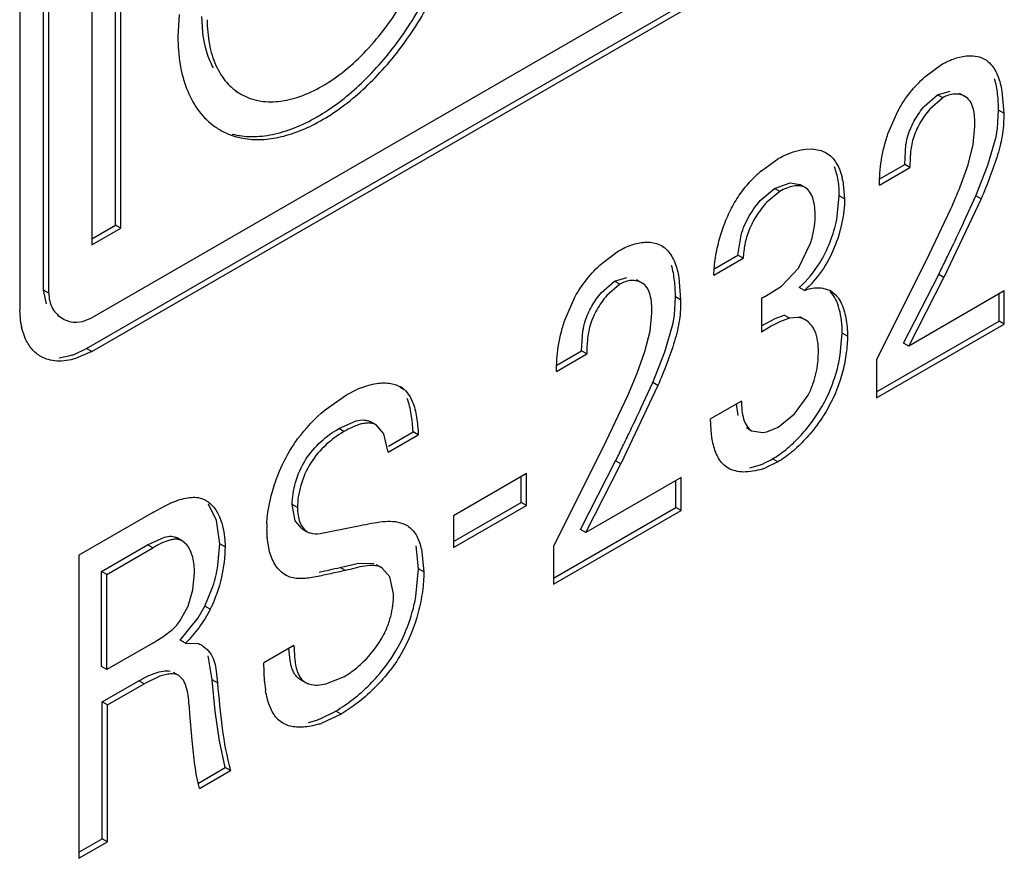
# Model space of a CAD drawing. Header units: inches. Extents: x 0 to 34, y 0 to 22.
# Tile 21 of 179: x 4.2103 to 4.3101, y 14.4216 to 14.5067. Entities that reach past the tile are written whole.
import ezdxf

# ---------------------------------------------------------------- set-up
doc = ezdxf.new("R2010")
doc.units = ezdxf.units.IN
doc.header["$LTSCALE"] = 1.87
doc.header["$MEASUREMENT"] = 0
doc.layers.add('ARTWORK', color=7, linetype='CONTINUOUS')

msp = doc.modelspace()

# ---------------------------------------------------------------- linework, layer by layer
at = {"layer": 'ARTWORK', "color": 3, "linetype": 'CONTINUOUS'}
for p, q in [((4.3081133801, 14.5286759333), (4.2175963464, 14.4764125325)), ((4.2175963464, 14.4730071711), (4.3081133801, 14.5252705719)), ((4.2205382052, 14.4855120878), (4.2205382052, 14.51770398)), ((4.213229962, 14.4789331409), (4.213229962, 14.5160093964)), ((4.2175889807, 14.5160011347), (4.2175889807, 14.4838092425)), ((4.2102807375, 14.5143065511), (4.2102807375, 14.4772302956)), ((4.2264432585, 14.5071779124), (4.2263221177, 14.5049475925)), ((4.3064122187, 14.5030022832), (4.3069702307, 14.5030000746)), ((4.3069702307, 14.5030000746), (4.3076014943, 14.5028839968)), ((4.3076014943, 14.5028839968), (4.3081218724, 14.5026607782)), ((4.3020621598, 14.5008616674), (4.3037617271, 14.5021233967)), ((4.3038803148, 14.4987448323), (4.3025687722, 14.4976011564)), ((4.3098814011, 14.4994250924), (4.3100630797, 14.4971649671)), ((4.2983216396, 14.4950962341), (4.299345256, 14.497447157)), ((4.3069644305, 14.4939971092), (4.3071462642, 14.4958218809)), ((4.3064431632, 14.4919328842), (4.3069644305, 14.4939971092)), ((4.2900426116, 14.4935406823), (4.2906527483, 14.493552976)), ((4.2906527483, 14.493552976), (4.2915549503, 14.4933886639)), ((4.2915549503, 14.4933886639), (4.2920602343, 14.4931625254)), ((4.2854870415, 14.4913404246), (4.2872647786, 14.4925982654)), ((4.3056466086, 14.4897186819), (4.3064431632, 14.4919328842)), ((4.2974603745, 14.4898883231), (4.3005502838, 14.491672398)), ((4.2937476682, 14.4903362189), (4.2939218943, 14.4884805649)), ((4.28735464, 14.4892447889), (4.2860527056, 14.4881613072)), ((4.3077649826, 14.4884753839), (4.3039952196, 14.4805094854)), ((4.302495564, 14.4828329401), (4.3047034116, 14.4874691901)), ((4.2175889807, 14.4838092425), (4.2205382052, 14.4855120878)), ((4.2736513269, 14.4840865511), (4.2742115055, 14.4840841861)), ((4.2742115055, 14.4840841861), (4.2748405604, 14.4839683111)), ((4.2748405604, 14.4839683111), (4.2753609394, 14.4837451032)), ((4.2892353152, 14.4814575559), (4.2904647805, 14.4839957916)), ((4.2693010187, 14.4819457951), (4.271000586, 14.4832075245)), ((4.302495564, 14.4828329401), (4.2971657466, 14.4721811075)), ((4.2806680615, 14.4807454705), (4.283643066, 14.4824632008)), ((4.2875350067, 14.4796463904), (4.2892353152, 14.4814575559)), ((4.2711199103, 14.4798293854), (4.269808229, 14.478685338)), ((4.2771202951, 14.4805093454), (4.2773019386, 14.4782490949)), ((4.3004346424, 14.473558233), (4.3039952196, 14.4805094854)), ((4.2859097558, 14.4786222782), (4.2875350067, 14.4796463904)), ((4.2917290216, 14.4794409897), (4.2924981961, 14.4791749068)), ((4.2924981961, 14.4791749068), (4.2930928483, 14.4786759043)), ((4.3101205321, 14.4791507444), (4.3004346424, 14.473558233)), ((4.3101205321, 14.4757870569), (4.3101205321, 14.4791507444)), ((4.2655608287, 14.4761803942), (4.2665841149, 14.4785312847)), ((4.2854984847, 14.4784264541), (4.2854984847, 14.4749794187)), ((4.2932735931, 14.4784444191), (4.2935305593, 14.4780181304)), ((4.210398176, 14.4758342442), (4.2102807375, 14.4772302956)), ((4.2742060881, 14.4750828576), (4.274388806, 14.4769081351)), ((4.2160748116, 14.4759712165), (4.2166610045, 14.4760427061)), ((4.2166610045, 14.4760427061), (4.2175963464, 14.4764125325)), ((4.2874283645, 14.4760532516), (4.2864808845, 14.4755647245)), ((4.2883254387, 14.4763956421), (4.2874283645, 14.4760532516)), ((4.2891349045, 14.4764640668), (4.2883254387, 14.4763956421)), ((4.2971657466, 14.4683071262), (4.3101205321, 14.4757870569)), ((4.2108465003, 14.4743437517), (4.2104802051, 14.4754344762)), ((4.2736831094, 14.4730177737), (4.2742060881, 14.4750828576)), ((4.2864808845, 14.4755647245), (4.2854984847, 14.4749794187)), ((4.2175963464, 14.4730071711), (4.2159496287, 14.4722844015)), ((4.2728854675, 14.4708028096), (4.2736831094, 14.4730177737)), ((4.26469997, 14.4709728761), (4.2677928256, 14.4727586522)), ((4.2971657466, 14.4721811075), (4.2971657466, 14.4683071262)), ((4.2719426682, 14.4685536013), (4.2728854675, 14.4708028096)), ((4.243422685, 14.4686043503), (4.2445468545, 14.4691826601)), ((4.2479266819, 14.4697581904), (4.2483490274, 14.4696557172)), ((4.2483490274, 14.4696557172), (4.2488975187, 14.4694161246)), ((4.249399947, 14.4690329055), (4.2498731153, 14.4683928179)), ((4.2750038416, 14.4695595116), (4.2712348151, 14.4615940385)), ((4.2412420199, 14.4670734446), (4.243422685, 14.4686043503)), ((4.2498731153, 14.4683928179), (4.2500941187, 14.4679325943)), ((4.2697351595, 14.4639174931), (4.2719426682, 14.4685536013)), ((4.2834662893, 14.4679759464), (4.2803447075, 14.4661735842)), ((4.2888529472, 14.4666806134), (4.2902217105, 14.4685901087)), ((4.280390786, 14.4650203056), (4.2803447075, 14.4661735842)), ((4.2872065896, 14.4653217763), (4.2888529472, 14.4666806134)), ((4.247209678, 14.4646453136), (4.2464234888, 14.4655551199)), ((4.2804711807, 14.4642896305), (4.280390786, 14.4650203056)), ((4.2845010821, 14.4649726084), (4.2856226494, 14.4647744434)), ((4.2856226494, 14.4647744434), (4.2860466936, 14.4648469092)), ((4.2860466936, 14.4648469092), (4.2872065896, 14.4653217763)), ((4.2476343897, 14.4627770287), (4.247209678, 14.4646453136)), ((4.2476343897, 14.4627770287), (4.2506948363, 14.4645440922)), ((4.2697351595, 14.4639174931), (4.2644046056, 14.4532652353)), ((4.2871454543, 14.4617986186), (4.2859100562, 14.4612103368)), ((4.2676742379, 14.4546427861), (4.2712348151, 14.4615940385)), ((4.2821270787, 14.4611732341), (4.2817099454, 14.4614774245)), ((4.2616608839, 14.4606179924), (4.2542701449, 14.4563506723)), ((4.2616608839, 14.4573827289), (4.2616608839, 14.4606179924)), ((4.2773593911, 14.4602348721), (4.2676742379, 14.4546427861)), ((4.2773593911, 14.4568711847), (4.2773593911, 14.4602348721)), ((4.2287487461, 14.4580889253), (4.2291741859, 14.4578943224)), ((4.2238579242, 14.4567142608), (4.224970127, 14.4573268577)), ((4.224970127, 14.4573268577), (4.2257099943, 14.4576731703)), ((4.2542701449, 14.4531154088), (4.2616608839, 14.4573827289)), ((4.2644046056, 14.4493912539), (4.2773593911, 14.4568711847)), ((4.2238579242, 14.4567142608), (4.2162616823, 14.4523282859)), ((4.2305303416, 14.4562449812), (4.2307208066, 14.4557475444)), ((4.2542701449, 14.4563506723), (4.2542701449, 14.4531154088)), ((4.2407414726, 14.4545305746), (4.2422751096, 14.4548314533)), ((4.2422751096, 14.4548314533), (4.2448044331, 14.4553543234)), ((4.2491340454, 14.4555573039), (4.2495001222, 14.4553895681)), ((4.2356245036, 14.4526876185), (4.2353586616, 14.4541415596)), ((4.2191173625, 14.450397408), (4.223771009, 14.4530843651)), ((4.2272411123, 14.4533797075), (4.2267848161, 14.4537804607)), ((4.2510188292, 14.4529840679), (4.2512561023, 14.4506530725)), ((4.2644046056, 14.4532652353), (4.2644046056, 14.4493912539)), ((4.2162616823, 14.4523282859), (4.2162616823, 14.4215941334)), ((4.2478234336, 14.4501348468), (4.2469988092, 14.4510671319)), ((4.2191173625, 14.4407383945), (4.2191173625, 14.450397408)), ((4.2278406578, 14.4488295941), (4.22801144, 14.4505539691)), ((4.2375316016, 14.4501781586), (4.2372343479, 14.4503247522)), ((4.2481919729, 14.4484144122), (4.2478234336, 14.4501348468)), ((4.2273500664, 14.4471678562), (4.2278406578, 14.4488295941)), ((4.2265692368, 14.4457222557), (4.2273500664, 14.4471678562)), ((4.2257665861, 14.4448146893), (4.2262044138, 14.4452587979)), ((4.2242003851, 14.4436826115), (4.2248095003, 14.4440726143)), ((4.2248095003, 14.4440726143), (4.2257665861, 14.4448146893)), ((4.223771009, 14.4434253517), (4.2191173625, 14.4407383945)), ((4.223771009, 14.4434253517), (4.2242003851, 14.4436826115)), ((4.2270980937, 14.4434276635), (4.228269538, 14.4433855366)), ((4.2380928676, 14.4431812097), (4.2350287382, 14.4414120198)), ((4.2299037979, 14.4418490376), (4.2301029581, 14.4412417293)), ((4.2301029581, 14.4412417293), (4.2301817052, 14.4408561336)), ((4.2301817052, 14.4408561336), (4.2303382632, 14.4393850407)), ((4.2350987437, 14.4395609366), (4.2350287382, 14.4414120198)), ((4.2244960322, 14.4400589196), (4.222886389, 14.4392931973)), ((4.2268810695, 14.4396581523), (4.226416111, 14.4401372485)), ((4.2413356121, 14.4392888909), (4.2432179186, 14.4400525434)), ((4.2191784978, 14.4371523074), (4.222886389, 14.4392931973)), ((4.2191784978, 14.4232782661), (4.2191784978, 14.4371523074)), ((4.2277706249, 14.4335447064), (4.227540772, 14.4362372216)), ((4.242861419, 14.4362295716), (4.2409242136, 14.4353077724)), ((4.2369726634, 14.4352976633), (4.2364937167, 14.4356567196)), ((4.2285115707, 14.4286670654), (4.2316618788, 14.4304860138)), ((4.2162616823, 14.4215941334), (4.2191784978, 14.4232782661))]:
    msp.add_line(p, q, dxfattribs=at)
at = {"layer": 'ARTWORK', "color": 7, "linetype": 'CONTINUOUS'}
for p, q in [((4.2170660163, 14.473313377), (4.30758305, 14.5255767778)), ((4.2200078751, 14.4858182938), (4.2200078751, 14.517397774)), ((4.2126996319, 14.4792393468), (4.2126996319, 14.5163156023)), ((4.2288479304, 14.5053983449), (4.2287616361, 14.5069685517)), ((4.2321784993, 14.4994158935), (4.2327088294, 14.4991096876)), ((4.3020337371, 14.4979018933), (4.3033499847, 14.4990510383)), ((4.3033499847, 14.4990510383), (4.3046166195, 14.4994276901)), ((4.3038803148, 14.4987448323), (4.3033499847, 14.4990510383)), ((4.3061224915, 14.4988849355), (4.3055921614, 14.4991911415)), ((4.3094377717, 14.4956507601), (4.3095327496, 14.4974711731)), ((4.3100630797, 14.4971649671), (4.3095327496, 14.4974711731)), ((4.3084594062, 14.4918977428), (4.3092936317, 14.4947924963)), ((4.3092936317, 14.4947924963), (4.3094377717, 14.4956507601)), ((4.3000199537, 14.491978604), (4.3001476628, 14.4940070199)), ((4.2975134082, 14.490531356), (4.3000199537, 14.491978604)), ((4.3005502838, 14.491672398), (4.3000199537, 14.491978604)), ((4.3072346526, 14.4887815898), (4.3084594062, 14.4918977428)), ((4.28682431, 14.4895509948), (4.2884186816, 14.4901144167)), ((4.2884186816, 14.4901144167), (4.2893998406, 14.4899448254)), ((4.2899301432, 14.4896386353), (4.2893998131, 14.4899448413)), ((4.2855586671, 14.488506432), (4.28682431, 14.4895509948)), ((4.28735464, 14.4892447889), (4.28682431, 14.4895509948)), ((4.293127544, 14.4863869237), (4.2933915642, 14.4887867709)), ((4.2939218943, 14.4884805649), (4.2933915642, 14.4887867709)), ((4.306066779, 14.486227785), (4.3072346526, 14.4887815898)), ((4.3077649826, 14.4884753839), (4.3072346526, 14.4887815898)), ((4.2175889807, 14.4844216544), (4.2200078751, 14.4858182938)), ((4.2205382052, 14.4855120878), (4.2200078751, 14.4858182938)), ((4.2831127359, 14.4827694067), (4.2834318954, 14.4848158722)), ((4.2807745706, 14.4814193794), (4.2831127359, 14.4827694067)), ((4.283643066, 14.4824632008), (4.2831127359, 14.4827694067)), ((4.2999043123, 14.473864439), (4.3034648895, 14.4808156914)), ((4.3039952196, 14.4805094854), (4.3034648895, 14.4808156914)), ((4.2692731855, 14.4789860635), (4.2705895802, 14.4801355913)), ((4.2705895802, 14.4801355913), (4.2718563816, 14.4805125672)), ((4.2711199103, 14.4798293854), (4.2705895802, 14.4801355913)), ((4.2733639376, 14.4799696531), (4.2728336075, 14.480275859)), ((4.213229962, 14.4789331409), (4.2126996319, 14.4792393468)), ((4.2129997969, 14.4778542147), (4.2126996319, 14.4792393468)), ((4.2898575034, 14.4791989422), (4.2893271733, 14.4795051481)), ((4.309590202, 14.4760932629), (4.309590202, 14.4788445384)), ((4.2766777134, 14.4767381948), (4.2767716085, 14.4785553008)), ((4.2773019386, 14.4782490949), (4.2767716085, 14.4785553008)), ((4.2141107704, 14.4766422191), (4.2146410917, 14.4763360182)), ((4.2756994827, 14.472982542), (4.2765335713, 14.475877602)), ((4.2765335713, 14.475877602), (4.2766777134, 14.4767381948)), ((4.2854983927, 14.4756081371), (4.2868994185, 14.4763600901)), ((4.2868994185, 14.4763600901), (4.2877951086, 14.476701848)), ((4.2883254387, 14.4763956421), (4.2877951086, 14.476701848)), ((4.2899324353, 14.4762038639), (4.2894021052, 14.4765100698)), ((4.2971657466, 14.4689195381), (4.309590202, 14.4760932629)), ((4.3101205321, 14.4757870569), (4.309590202, 14.4760932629)), ((4.2672624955, 14.4730648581), (4.2673890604, 14.4750916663)), ((4.2934920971, 14.4726516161), (4.2936825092, 14.4748689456)), ((4.2942128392, 14.4745627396), (4.2936825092, 14.4748689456)), ((4.3004346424, 14.473558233), (4.2999043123, 14.473864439)), ((4.2157969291, 14.4727165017), (4.2170660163, 14.473313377)), ((4.2175963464, 14.4730071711), (4.2170660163, 14.473313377)), ((4.2647529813, 14.4716158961), (4.2672624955, 14.4730648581)), ((4.2677928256, 14.4727586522), (4.2672624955, 14.4730648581)), ((4.2744735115, 14.4698657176), (4.2756994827, 14.472982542)), ((4.214280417, 14.472359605), (4.2154096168, 14.4725876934)), ((4.2733058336, 14.4673119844), (4.2744735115, 14.4698657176)), ((4.2750038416, 14.4695595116), (4.2744735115, 14.4698657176)), ((4.249399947, 14.4690329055), (4.2488696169, 14.4693391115)), ((4.2831439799, 14.4665010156), (4.2829516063, 14.4676745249)), ((4.2426264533, 14.4651815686), (4.2444053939, 14.4659605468)), ((4.246423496, 14.4655551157), (4.2458931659, 14.4658613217)), ((4.2431567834, 14.4648753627), (4.2426264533, 14.4651815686)), ((4.247662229, 14.4634055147), (4.2501645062, 14.4648502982)), ((4.2506948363, 14.4645440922), (4.2501645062, 14.4648502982)), ((4.283970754, 14.4652788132), (4.2845010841, 14.4649726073)), ((4.2671439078, 14.454948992), (4.2707044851, 14.4619002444)), ((4.2712348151, 14.4615940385), (4.2707044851, 14.4619002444)), ((4.2871454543, 14.4617986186), (4.2866151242, 14.4621048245)), ((4.2843031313, 14.4612010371), (4.2853822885, 14.4615175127)), ((4.2611305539, 14.4576889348), (4.2611305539, 14.4603117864)), ((4.276829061, 14.4571773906), (4.276829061, 14.4599286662)), ((4.2302519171, 14.4558584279), (4.2294147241, 14.4575320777)), ((4.2384449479, 14.4571760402), (4.2379146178, 14.4574822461)), ((4.2382286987, 14.4558438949), (4.2379146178, 14.4574822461)), ((4.2542701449, 14.4537278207), (4.2611305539, 14.4576889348)), ((4.2616608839, 14.4573827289), (4.2611305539, 14.4576889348)), ((4.2644046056, 14.4500036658), (4.276829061, 14.4571773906)), ((4.2773593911, 14.4568711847), (4.276829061, 14.4571773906)), ((4.2305739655, 14.4534972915), (4.2302519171, 14.4558584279)), ((4.2389114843, 14.4550289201), (4.2382286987, 14.4558438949)), ((4.2389114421, 14.4550289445), (4.2394417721, 14.4547227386)), ((4.2676742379, 14.4546427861), (4.2671439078, 14.454948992)), ((4.2232406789, 14.4533905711), (4.2249532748, 14.4541723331)), ((4.2267848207, 14.4537804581), (4.2262544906, 14.454086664)), ((4.2185870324, 14.4507036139), (4.2232406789, 14.4533905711)), ((4.223771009, 14.4530843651), (4.2232406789, 14.4533905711)), ((4.2303878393, 14.4513160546), (4.2305739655, 14.4534972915)), ((4.2311042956, 14.4531910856), (4.2305739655, 14.4534972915)), ((4.2507257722, 14.4509592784), (4.2504885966, 14.4532898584)), ((4.2427737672, 14.4510932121), (4.24463471, 14.4515292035)), ((4.2433040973, 14.4507870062), (4.2427737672, 14.4510932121)), ((4.24463471, 14.4515292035), (4.246180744, 14.451503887)), ((4.2469988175, 14.4510671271), (4.2464684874, 14.4513733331)), ((4.2504556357, 14.4481503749), (4.2507257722, 14.4509592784)), ((4.2512561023, 14.4506530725), (4.2507257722, 14.4509592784)), ((4.2191173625, 14.450397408), (4.2185870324, 14.4507036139)), ((4.2185870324, 14.4410446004), (4.2185870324, 14.4507036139)), ((4.2375316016, 14.4501781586), (4.2370012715, 14.4504843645)), ((4.229070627, 14.4471801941), (4.2298683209, 14.4491610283)), ((4.2283922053, 14.4459853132), (4.229070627, 14.4471801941)), ((4.2296009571, 14.4468739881), (4.229070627, 14.4471801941)), ((4.2265677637, 14.4437338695), (4.2283922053, 14.4459853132)), ((4.2270980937, 14.4434276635), (4.2265677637, 14.4437338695)), ((4.2377019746, 14.4416638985), (4.2375848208, 14.4428853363)), ((4.2298079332, 14.4396912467), (4.2293855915, 14.4421267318)), ((4.2191173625, 14.4407383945), (4.2185870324, 14.4410446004)), ((4.2378167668, 14.4411130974), (4.2377019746, 14.4416638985)), ((4.2264161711, 14.4401372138), (4.225885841, 14.4404434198)), ((4.2186481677, 14.4374585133), (4.2223560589, 14.4395994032)), ((4.222886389, 14.4392931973), (4.2223560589, 14.4395994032)), ((4.2303382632, 14.4393850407), (4.2298079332, 14.4396912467)), ((4.2301114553, 14.4365054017), (4.2298079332, 14.4396912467)), ((4.2387172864, 14.4397469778), (4.2392476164, 14.4394407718)), ((4.2191784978, 14.4371523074), (4.2186481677, 14.4374585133)), ((4.2186481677, 14.423584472), (4.2186481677, 14.4374585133)), ((4.230527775, 14.433507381), (4.2301114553, 14.4365054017)), ((4.2407492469, 14.4357482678), (4.2423310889, 14.4365357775)), ((4.242861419, 14.4362295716), (4.2423310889, 14.4365357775)), ((4.239580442, 14.4353720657), (4.2404014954, 14.4356166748)), ((4.2311315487, 14.4307922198), (4.230527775, 14.433507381)), ((4.2284030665, 14.4292168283), (4.2311315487, 14.4307922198)), ((4.2316618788, 14.4304860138), (4.2311315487, 14.4307922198)), ((4.2162616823, 14.4222065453), (4.2186481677, 14.423584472)), ((4.2191784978, 14.4232782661), (4.2186481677, 14.423584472))]:
    msp.add_line(p, q, dxfattribs=at)
at = {"layer": 'ARTWORK', "color": 3, "linetype": 'CONTINUOUS'}
for centre, radius, start, end in [((4.2340756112, 14.501483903), 0.0069388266, 232.5003391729, 237.5528701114), ((4.2340627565, 14.501464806), 0.0069158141, 237.5578570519, 240.0406014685), ((4.2937431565, 14.4816011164), 0.0127678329, 130.2882983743, 135.6847131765), ((4.286632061, 14.4889022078), 0.0072586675, 11.3942199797, 14.3880208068), ((4.2468433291, 14.5130520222), 0.0632635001, 336.147384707, 338.3566544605), ((4.2810648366, 14.4882678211), 0.0107939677, 294.2521080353, 296.6702029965), ((4.2908538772, 14.476741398), 0.0029589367, 35.1382784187, 40.8275325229), ((4.2173103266, 14.477044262), 0.0070172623, 189.9293937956, 193.2619670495), ((4.2889243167, 14.4744679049), 0.0020072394, 68.6037764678, 83.9777787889), ((4.2889084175, 14.4744317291), 0.0020467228, 59.9788826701, 68.5588209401), ((4.2480889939, 14.4611901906), 0.0087422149, 111.4589300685, 113.9021830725), ((4.2476563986, 14.4672640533), 0.0024843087, 51.8159037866, 60.0275404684), ((4.2476943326, 14.4673150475), 0.0024207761, 45.2049100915, 51.7755036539), ((4.2832938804, 14.463215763), 0.0023517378, 222.2621976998, 227.660919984), ((4.2832189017, 14.4683177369), 0.0075998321, 287.877806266, 290.7387305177), ((4.2462076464, 14.4549422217), 0.0108842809, 176.8505957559, 179.9807339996), ((4.2445593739, 14.4549448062), 0.0092360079, 179.9933289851, 182.5719023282), ((4.2442232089, 14.4549294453), 0.0088994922, 182.5702242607, 185.0791329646), ((4.2446633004, 14.4514967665), 0.0065272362, 13.1711621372, 16.1667770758), ((4.2223200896, 14.4486917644), 0.00518394, 318.5297438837, 325.0522955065), ((4.2276118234, 14.441158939), 0.0023217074, 59.9847241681, 73.5433881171), ((4.2487009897, 14.4407256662), 0.0136520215, 184.8941700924, 187.3121955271), ((4.2463277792, 14.4404241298), 0.0112597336, 187.3272980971, 189.4809635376), ((4.2381982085, 14.4374285), 0.0024585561, 218.17373542, 226.1089091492), ((4.2380862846, 14.4433254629), 0.008505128, 287.0917084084, 289.4918453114)]:
    msp.add_arc(centre, radius, start, end, dxfattribs=at)
at = {"layer": 'ARTWORK', "color": 7, "linetype": 'CONTINUOUS'}
for centre, radius, start, end in [((3.9501525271, 14.6533394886), 0.3931936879, 334.4210493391, 334.848630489), ((4.081953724, 14.5903393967), 0.2471096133, 334.0193960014, 334.4024495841), ((4.2815330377, 14.4881277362), 0.0116231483, 312.1110803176, 328.1438346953), ((4.1257455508, 14.5690079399), 0.1983986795, 333.6073456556, 334.0170865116), ((4.213389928, 14.4793073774), 0.0070166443, 286.7288373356, 290.0622959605), ((4.2779823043, 14.475238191), 0.0157239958, 344.5163264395, 350.5318929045), ((3.9179144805, 14.6341433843), 0.3926012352, 334.4250372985, 334.8532260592), ((4.0501621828, 14.5709412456), 0.2460271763, 334.0213860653, 334.4062778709), ((4.0939261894, 14.5496253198), 0.1973480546, 333.607393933, 334.0190400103), ((4.2823128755, 14.4695383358), 0.0085887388, 293.5361512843, 300.0607131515), ((4.2825276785, 14.4690497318), 0.008055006, 290.7560359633, 293.5232046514), ((4.215355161, 14.4537998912), 0.0152364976, 342.2744831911, 350.6178343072), ((4.1714708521, 14.7739648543), 0.3306511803, 282.0771553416, 282.4533071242), ((4.232949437, 14.4513922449), 0.0178038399, 344.3434576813, 349.5085817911), ((4.2373930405, 14.4440921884), 0.0089936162, 289.5427465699, 291.9116554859)]:
    msp.add_arc(centre, radius, start, end, dxfattribs=at)
at = {"layer": 'ARTWORK', "color": 3, "linetype": 'CONTINUOUS'}
for points, knots in [([(4.2306090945, 14.4954730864), (4.231119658, 14.4951787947), (4.2322443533, 14.4947112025), (4.234101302, 14.4944375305), (4.2360952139, 14.4945860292), (4.2381825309, 14.4951390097), (4.2403209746, 14.4960855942), (4.2432741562, 14.4978920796), (4.2467914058, 14.5010078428), (4.2504056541, 14.505636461), (4.2532537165, 14.5108965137), (4.2548283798, 14.5155530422), (4.2554784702, 14.5192203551), (4.2555963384, 14.5209929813), (4.2555963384, 14.5218501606)], [0, 0, 0, 0, 0.0428421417, 0.0874462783, 0.135264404, 0.1871983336, 0.2436848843, 0.3046794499, 0.438288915, 0.5825739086, 0.7296333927, 0.8712150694, 0.9376837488, 1, 1, 1, 1]), ([(4.2364943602, 14.4983746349), (4.2372389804, 14.49844833), (4.2387960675, 14.4988250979), (4.2410717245, 14.4999064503), (4.2433344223, 14.5014950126), (4.2455070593, 14.5035249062), (4.2475054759, 14.5059268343), (4.2492617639, 14.5086057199), (4.2507046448, 14.5114654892), (4.2514402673, 14.5134625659), (4.2517383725, 14.5144672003)], [0, 0, 0, 0, 0.0965973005, 0.2045408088, 0.3236166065, 0.4520696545, 0.5873113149, 0.7260345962, 0.8647161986, 1, 1, 1, 1]), ([(4.2292919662, 14.5066623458), (4.2292919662, 14.5058280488), (4.2294213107, 14.5042389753), (4.2300610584, 14.5020533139), (4.2311467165, 14.5002798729), (4.2321647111, 14.4994234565), (4.2327088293, 14.4991096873)], [0, 0, 0, 0, 0.2891468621, 0.5490300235, 0.7823142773, 1, 1, 1, 1]), ([(4.2263221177, 14.5049475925), (4.2263221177, 14.5040108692), (4.2264519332, 14.502218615), (4.2268989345, 14.500472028), (4.2272048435, 14.4996768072)], [0, 0, 0, 0, 0.523673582, 1, 1, 1, 1]), ([(4.3037617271, 14.5021233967), (4.3041877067, 14.502369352), (4.3050426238, 14.5027666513), (4.3059684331, 14.5029727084), (4.3064122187, 14.5030022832)], [0, 0, 0, 0, 0.5251515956, 1, 1, 1, 1]), ([(4.3081218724, 14.5026607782), (4.3083636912, 14.5025211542), (4.308935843, 14.5020304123), (4.3095485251, 14.5008985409), (4.3097907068, 14.4999408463), (4.3098814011, 14.4994250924)], [0, 0, 0, 0, 0.2213209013, 0.5849400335, 1, 1, 1, 1]), ([(4.299345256, 14.497447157), (4.2997018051, 14.4980930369), (4.3005269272, 14.4993060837), (4.3015272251, 14.5003775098), (4.3020621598, 14.5008616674)], [0, 0, 0, 0, 0.5055705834, 1, 1, 1, 1]), ([(4.2272048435, 14.4996768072), (4.2274902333, 14.4989349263), (4.2282003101, 14.4975590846), (4.2292680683, 14.4964266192), (4.2298515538, 14.4959789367)], [0, 0, 0, 0, 0.5194201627, 1, 1, 1, 1]), ([(4.2327088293, 14.4991096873), (4.2332532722, 14.498795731), (4.2345034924, 14.4983436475), (4.23582477, 14.4983083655), (4.2364943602, 14.4983746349)], [0, 0, 0, 0, 0.4829476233, 1, 1, 1, 1]), ([(4.3061224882, 14.4988849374), (4.305970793, 14.4989725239), (4.3056273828, 14.4991025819), (4.3048427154, 14.499159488), (4.3042426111, 14.4989540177), (4.3038803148, 14.4987448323)], [0, 0, 0, 0, 0.2249195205, 0.4628201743, 1, 1, 1, 1]), ([(4.3071462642, 14.4958218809), (4.3071462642, 14.496142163), (4.3071308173, 14.4967621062), (4.3070056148, 14.4976383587), (4.3067135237, 14.4984033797), (4.3063308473, 14.4987646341), (4.3061224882, 14.4988849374)], [0, 0, 0, 0, 0.2850613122, 0.5510632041, 0.7858619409, 1, 1, 1, 1]), ([(4.3025687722, 14.4976011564), (4.3021842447, 14.4971546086), (4.3015213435, 14.4961939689), (4.300833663, 14.4946595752), (4.3005641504, 14.4931219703), (4.3005502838, 14.4921427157), (4.3005502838, 14.491672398)], [0, 0, 0, 0, 0.2756635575, 0.5423742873, 0.7799915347, 1, 1, 1, 1]), ([(4.3100630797, 14.4971649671), (4.3100630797, 14.496831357), (4.3100576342, 14.4961499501), (4.3099517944, 14.4951078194), (4.3097382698, 14.4940355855), (4.3093377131, 14.4925518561), (4.3086775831, 14.4906898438), (4.3080726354, 14.4892159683), (4.3077649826, 14.4884753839)], [0, 0, 0, 0, 0.1105063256, 0.2255605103, 0.3463640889, 0.472248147, 0.7343606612, 1, 1, 1, 1]), ([(4.2974603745, 14.4898883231), (4.2974683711, 14.4902954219), (4.2974930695, 14.4911340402), (4.29764253, 14.4924213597), (4.2979110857, 14.4937556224), (4.2981700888, 14.4946485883), (4.2983216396, 14.4950962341)], [0, 0, 0, 0, 0.2304605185, 0.4745417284, 0.7325084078, 1, 1, 1, 1]), ([(4.2872647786, 14.4925982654), (4.2874923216, 14.492729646), (4.2883630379, 14.4931812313), (4.2893262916, 14.4934779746), (4.2900426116, 14.4935406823)], [0, 0, 0, 0, 0.2676168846, 1, 1, 1, 1]), ([(4.2920602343, 14.4931625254), (4.2922592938, 14.4930475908), (4.2926348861, 14.4927545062), (4.2930831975, 14.492175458), (4.2934309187, 14.491481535), (4.2935944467, 14.4909728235), (4.2936630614, 14.490705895)], [0, 0, 0, 0, 0.2293302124, 0.4687826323, 0.7250264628, 1, 1, 1, 1]), ([(4.2812514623, 14.484436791), (4.281409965, 14.4850032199), (4.2817867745, 14.4861264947), (4.2825275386, 14.4877370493), (4.2834552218, 14.4892289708), (4.284209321, 14.4901127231), (4.2846076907, 14.4905208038)], [0, 0, 0, 0, 0.251433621, 0.5054140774, 0.7562180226, 1, 1, 1, 1]), ([(4.2899301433, 14.4896386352), (4.2897650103, 14.489733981), (4.2893620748, 14.4898468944), (4.2887128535, 14.4897995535), (4.2880273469, 14.4895940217), (4.2875783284, 14.4893739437), (4.28735464, 14.4892447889)], [0, 0, 0, 0, 0.2113254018, 0.4481814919, 0.7137397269, 1, 1, 1, 1]), ([(4.2909476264, 14.4866807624), (4.2909476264, 14.486989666), (4.2909178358, 14.4875902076), (4.2907599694, 14.488436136), (4.2904683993, 14.4891595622), (4.2901244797, 14.4895264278), (4.2899301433, 14.4896386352)], [0, 0, 0, 0, 0.2856645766, 0.5546606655, 0.7924781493, 1, 1, 1, 1]), ([(4.2860527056, 14.4881613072), (4.2856724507, 14.4877508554), (4.2851582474, 14.4870742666), (4.2845923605, 14.4861053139), (4.2842390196, 14.4853576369), (4.2839765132, 14.4846100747), (4.2837511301, 14.483650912), (4.2836757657, 14.4829324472), (4.283643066, 14.4824632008)], [0, 0, 0, 0, 0.2657855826, 0.4009285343, 0.5327102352, 0.6579588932, 0.7765566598, 1, 1, 1, 1]), ([(4.2939218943, 14.4884805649), (4.2939218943, 14.4876794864), (4.293713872, 14.4859881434), (4.2929519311, 14.4834917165), (4.2916898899, 14.4811216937), (4.2905011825, 14.4797792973), (4.2898575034, 14.4791989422)], [0, 0, 0, 0, 0.2312008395, 0.4879148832, 0.7498656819, 1, 1, 1, 1]), ([(4.2904647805, 14.4839957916), (4.2906157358, 14.4844525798), (4.2908467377, 14.4853376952), (4.2909476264, 14.4862497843), (4.2909476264, 14.4866807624)], [0, 0, 0, 0, 0.527469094, 1, 1, 1, 1]), ([(4.271000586, 14.4832075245), (4.2714266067, 14.4834535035), (4.2722816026, 14.4838508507), (4.2732074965, 14.4840569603), (4.2736513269, 14.4840865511)], [0, 0, 0, 0, 0.5251499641, 1, 1, 1, 1]), ([(4.2806680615, 14.4807454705), (4.2806822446, 14.4813410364), (4.2808066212, 14.4825869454), (4.2810756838, 14.4838086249), (4.2812514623, 14.484436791)], [0, 0, 0, 0, 0.4773396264, 1, 1, 1, 1]), ([(4.2753609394, 14.4837451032), (4.2756027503, 14.4836054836), (4.2761748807, 14.4831147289), (4.2767874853, 14.4819828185), (4.2770296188, 14.4810251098), (4.2771202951, 14.4805093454)], [0, 0, 0, 0, 0.2213145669, 0.584932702, 1, 1, 1, 1]), ([(4.2665841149, 14.4785312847), (4.266940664, 14.4791771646), (4.2677657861, 14.4803902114), (4.2687660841, 14.4814616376), (4.2693010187, 14.4819457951)], [0, 0, 0, 0, 0.5055705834, 1, 1, 1, 1]), ([(4.2733639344, 14.4799696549), (4.2732121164, 14.4800573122), (4.2728684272, 14.4801874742), (4.2720831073, 14.4802444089), (4.2714825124, 14.4800387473), (4.2711199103, 14.4798293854)], [0, 0, 0, 0, 0.2249152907, 0.4628116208, 1, 1, 1, 1]), ([(4.274388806, 14.4769081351), (4.274388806, 14.4772283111), (4.2743731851, 14.4778480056), (4.274247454, 14.4787238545), (4.2739548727, 14.4794883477), (4.2735722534, 14.4798493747), (4.2733639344, 14.4799696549)], [0, 0, 0, 0, 0.2850663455, 0.5510319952, 0.7858284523, 1, 1, 1, 1]), ([(4.213229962, 14.4789331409), (4.213229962, 14.4783957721), (4.2134664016, 14.4773476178), (4.2142222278, 14.476577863), (4.2146410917, 14.4763360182)], [0, 0, 0, 0, 0.5262965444, 1, 1, 1, 1]), ([(4.2898575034, 14.4791989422), (4.29001741, 14.479258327), (4.2906194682, 14.4794489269), (4.2912727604, 14.479513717), (4.2917290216, 14.4794409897)], [0, 0, 0, 0, 0.2696456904, 1, 1, 1, 1]), ([(4.269808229, 14.478685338), (4.2694238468, 14.4782388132), (4.2687613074, 14.4772783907), (4.2680743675, 14.4757444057), (4.2678061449, 14.4742074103), (4.2677928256, 14.473228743), (4.2677928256, 14.4727586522)], [0, 0, 0, 0, 0.2757335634, 0.5424372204, 0.7799999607, 1, 1, 1, 1]), ([(4.2773019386, 14.4782490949), (4.2773019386, 14.4779155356), (4.2772968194, 14.4772342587), (4.2771914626, 14.476192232), (4.2769781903, 14.4751200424), (4.27657775, 14.473636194), (4.2759173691, 14.4717739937), (4.275311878, 14.4703000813), (4.2750038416, 14.4695595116)], [0, 0, 0, 0, 0.1104862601, 0.2255118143, 0.3463013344, 0.4721848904, 0.7343241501, 1, 1, 1, 1]), ([(4.2935305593, 14.4780181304), (4.2937868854, 14.4775212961), (4.2941231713, 14.4763679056), (4.2942128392, 14.4751853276), (4.2942128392, 14.4745627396)], [0, 0, 0, 0, 0.4731186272, 1, 1, 1, 1]), ([(4.2146410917, 14.4763360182), (4.2148538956, 14.476213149), (4.2153212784, 14.4760225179), (4.2158228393, 14.4759661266), (4.2160748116, 14.4759712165)], [0, 0, 0, 0, 0.4936760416, 1, 1, 1, 1]), ([(4.26469997, 14.4709728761), (4.2647079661, 14.4713799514), (4.264732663, 14.4722185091), (4.2648820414, 14.4735057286), (4.2651504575, 14.4748398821), (4.2654093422, 14.4757327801), (4.2655608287, 14.4761803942)], [0, 0, 0, 0, 0.230467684, 0.4745501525, 0.732513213, 1, 1, 1, 1]), ([(4.2908893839, 14.4751375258), (4.2907814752, 14.4753608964), (4.2905145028, 14.4757716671), (4.2901358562, 14.4760864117), (4.2899324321, 14.4762038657)], [0, 0, 0, 0, 0.5136370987, 1, 1, 1, 1]), ([(4.2912709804, 14.4729058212), (4.2912709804, 14.4733052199), (4.2912410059, 14.4740653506), (4.2910459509, 14.4748134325), (4.2908893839, 14.4751375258)], [0, 0, 0, 0, 0.5259890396, 1, 1, 1, 1]), ([(4.2124263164, 14.4725000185), (4.2120838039, 14.4726977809), (4.2114490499, 14.4732453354), (4.2110208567, 14.4739574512), (4.2108465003, 14.4743437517)], [0, 0, 0, 0, 0.4827176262, 1, 1, 1, 1]), ([(4.2942128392, 14.4745627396), (4.2942128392, 14.4739948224), (4.2941281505, 14.4728110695), (4.293651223, 14.4703545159), (4.292689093, 14.4678903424), (4.2912508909, 14.4656385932), (4.2899910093, 14.464099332), (4.2886308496, 14.4627967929), (4.2876438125, 14.4620863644), (4.2871454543, 14.4617986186)], [0, 0, 0, 0, 0.1122704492, 0.2337947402, 0.4939952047, 0.6285581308, 0.7609044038, 0.8862376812, 1, 1, 1, 1]), ([(4.2902217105, 14.4685901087), (4.2904107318, 14.4689425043), (4.2910158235, 14.4703071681), (4.2912709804, 14.4718163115), (4.2912709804, 14.4729058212)], [0, 0, 0, 0, 0.2684905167, 1, 1, 1, 1]), ([(4.2159496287, 14.4722844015), (4.2153407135, 14.4721006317), (4.2143998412, 14.4719534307), (4.2132010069, 14.4721403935), (4.2126680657, 14.4723604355), (4.2124263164, 14.4725000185)], [0, 0, 0, 0, 0.5276704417, 0.7684105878, 1, 1, 1, 1]), ([(4.2448907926, 14.4693263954), (4.2453972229, 14.4695252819), (4.2463950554, 14.4698140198), (4.2474467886, 14.4698422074), (4.2479266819, 14.4697581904)], [0, 0, 0, 0, 0.5275830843, 1, 1, 1, 1]), ([(4.2500941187, 14.4679325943), (4.2503035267, 14.467423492), (4.2505707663, 14.4662913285), (4.2506671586, 14.4651439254), (4.2506948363, 14.4645440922)], [0, 0, 0, 0, 0.4782861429, 1, 1, 1, 1]), ([(4.2834662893, 14.4679759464), (4.2834630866, 14.4676606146), (4.2834880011, 14.4670495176), (4.28364568, 14.4661898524), (4.2839463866, 14.4654550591), (4.2843019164, 14.4650876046), (4.2845010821, 14.4649726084)], [0, 0, 0, 0, 0.2866114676, 0.5543270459, 0.7909767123, 1, 1, 1, 1]), ([(4.2376867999, 14.4629554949), (4.2379281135, 14.4633580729), (4.2389367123, 14.4648729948), (4.2402056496, 14.4662097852), (4.2412420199, 14.4670734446)], [0, 0, 0, 0, 0.2581148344, 1, 1, 1, 1]), ([(4.2431567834, 14.4648753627), (4.2425159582, 14.4645053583), (4.2412561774, 14.4635743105), (4.2396777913, 14.4617482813), (4.2388569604, 14.4598453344), (4.2385111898, 14.458294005), (4.2384449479, 14.45753688), (4.2384449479, 14.4571760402)], [0, 0, 0, 0, 0.235568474, 0.4946719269, 0.759196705, 0.8851275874, 1, 1, 1, 1]), ([(4.2464234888, 14.4655551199), (4.2463210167, 14.4656142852), (4.2460959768, 14.4657095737), (4.2457234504, 14.4657625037), (4.245325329, 14.4657405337), (4.2447504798, 14.4656229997), (4.2440132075, 14.4653413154), (4.2434439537, 14.4650411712), (4.2431567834, 14.4648753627)], [0, 0, 0, 0, 0.1021773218, 0.2082881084, 0.3221274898, 0.4448924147, 0.7136548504, 1, 1, 1, 1]), ([(4.2815534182, 14.461634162), (4.2812433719, 14.4619597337), (4.2807617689, 14.4628309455), (4.2805467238, 14.4637783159), (4.2804711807, 14.4642896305)], [0, 0, 0, 0, 0.4651915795, 1, 1, 1, 1]), ([(4.235970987, 14.4590229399), (4.2360716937, 14.4593618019), (4.2365209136, 14.4607218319), (4.2371322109, 14.4620302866), (4.2376867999, 14.4629554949)], [0, 0, 0, 0, 0.2468294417, 1, 1, 1, 1]), ([(4.2855519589, 14.4610848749), (4.2852419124, 14.460984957), (4.2846291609, 14.4608309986), (4.2837181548, 14.46075155), (4.2828701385, 14.4608449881), (4.2823545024, 14.4610419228), (4.2821270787, 14.4611732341)], [0, 0, 0, 0, 0.2778389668, 0.5366868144, 0.7760134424, 1, 1, 1, 1]), ([(4.2353398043, 14.4555402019), (4.2353548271, 14.4558180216), (4.2354603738, 14.4569952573), (4.2357137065, 14.4581572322), (4.235970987, 14.4590229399)], [0, 0, 0, 0, 0.2355139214, 1, 1, 1, 1]), ([(4.2257099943, 14.4576731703), (4.2259785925, 14.4577875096), (4.2265089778, 14.4579874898), (4.2275132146, 14.4582405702), (4.2283007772, 14.4582462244), (4.2287487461, 14.4580889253)], [0, 0, 0, 0, 0.2808742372, 0.5431849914, 1, 1, 1, 1]), ([(4.2291753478, 14.4578963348), (4.229472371, 14.4577248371), (4.2300193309, 14.4572259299), (4.2303785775, 14.4565911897), (4.2305303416, 14.4562449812)], [0, 0, 0, 0, 0.4757049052, 1, 1, 1, 1]), ([(4.2384449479, 14.4571760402), (4.2384449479, 14.4569128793), (4.2384829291, 14.4564056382), (4.2386632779, 14.4557006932), (4.23896555, 14.4551122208), (4.2392734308, 14.4548199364), (4.2394417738, 14.4547227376)], [0, 0, 0, 0, 0.2868052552, 0.5515373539, 0.7881459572, 1, 1, 1, 1]), ([(4.2448044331, 14.4553543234), (4.2451848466, 14.4554311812), (4.2459404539, 14.4555846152), (4.2473702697, 14.455814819), (4.2484920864, 14.4558047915), (4.2491340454, 14.4555573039)], [0, 0, 0, 0, 0.2663220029, 0.527871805, 1, 1, 1, 1]), ([(4.2307208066, 14.4557475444), (4.2307856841, 14.4555522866), (4.2310175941, 14.4547192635), (4.2311042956, 14.4538491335), (4.2311042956, 14.4531910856)], [0, 0, 0, 0, 0.2381957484, 1, 1, 1, 1]), ([(4.2494980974, 14.4553860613), (4.2496707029, 14.4552864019), (4.2499982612, 14.4550385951), (4.2505503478, 14.4543732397), (4.2508061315, 14.4537487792), (4.250932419, 14.4533141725)], [0, 0, 0, 0, 0.2321206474, 0.4729132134, 1, 1, 1, 1]), ([(4.2267848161, 14.4537804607), (4.2266909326, 14.4538346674), (4.2264855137, 14.4539228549), (4.2261432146, 14.4539705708), (4.2257765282, 14.4539398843), (4.2252451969, 14.4538122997), (4.2245661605, 14.4535269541), (4.2240388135, 14.4532389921), (4.223771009, 14.4530843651)], [0, 0, 0, 0, 0.1008455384, 0.2053012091, 0.3182326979, 0.4411721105, 0.7123355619, 1, 1, 1, 1]), ([(4.2394417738, 14.4547227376), (4.2395320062, 14.4546706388), (4.2399433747, 14.4544959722), (4.2404047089, 14.4544970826), (4.2407414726, 14.4545305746)], [0, 0, 0, 0, 0.2354015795, 1, 1, 1, 1]), ([(4.22801144, 14.4505539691), (4.22801144, 14.4510834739), (4.2279293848, 14.451862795), (4.2276126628, 14.4528050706), (4.2273784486, 14.4532094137), (4.2272411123, 14.4533797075)], [0, 0, 0, 0, 0.5343376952, 0.7792311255, 1, 1, 1, 1]), ([(4.2311042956, 14.4531910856), (4.2311042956, 14.4521533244), (4.2308264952, 14.4499738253), (4.2301062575, 14.4478959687), (4.2296009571, 14.4468739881)], [0, 0, 0, 0, 0.476510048, 1, 1, 1, 1]), ([(4.2372336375, 14.4503235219), (4.2368414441, 14.4505499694), (4.2361426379, 14.4512806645), (4.2357685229, 14.4521905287), (4.2356245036, 14.4526876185)], [0, 0, 0, 0, 0.4666844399, 1, 1, 1, 1]), ([(4.2469988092, 14.4510671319), (4.2468795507, 14.4511359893), (4.2466177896, 14.4512439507), (4.246033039, 14.4513354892), (4.245241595, 14.4512587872), (4.244286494, 14.4510313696), (4.2436343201, 14.4508591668), (4.2433040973, 14.4507870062)], [0, 0, 0, 0, 0.1091053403, 0.2215051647, 0.4659286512, 0.7321954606, 1, 1, 1, 1]), ([(4.2433040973, 14.4507870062), (4.2428081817, 14.4506769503), (4.2420620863, 14.4505148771), (4.2410649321, 14.4502998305), (4.2400809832, 14.4500937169), (4.2389029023, 14.4499118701), (4.2379423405, 14.4500134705), (4.2375316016, 14.4501781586)], [0, 0, 0, 0, 0.2597602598, 0.3904067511, 0.5216550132, 0.7737109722, 1, 1, 1, 1]), ([(4.2512561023, 14.4506530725), (4.2512561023, 14.4499923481), (4.2511526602, 14.4486112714), (4.2505834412, 14.4457643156), (4.2494450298, 14.4429284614), (4.2477031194, 14.4404187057), (4.2461933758, 14.4387477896), (4.2445797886, 14.4373399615), (4.2434340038, 14.4365601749), (4.242861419, 14.4362295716)], [0, 0, 0, 0, 0.1137766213, 0.2375835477, 0.4993628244, 0.6320191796, 0.7621389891, 0.8861458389, 1, 1, 1, 1]), ([(4.2469113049, 14.4437691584), (4.247134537, 14.4441412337), (4.2475247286, 14.444905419), (4.2480343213, 14.4464502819), (4.2481919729, 14.4476453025), (4.2481919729, 14.4484144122)], [0, 0, 0, 0, 0.2673376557, 0.5261348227, 1, 1, 1, 1]), ([(4.2296009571, 14.4468739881), (4.2292804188, 14.4462256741), (4.2285290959, 14.4450065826), (4.2276001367, 14.4439173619), (4.2270980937, 14.4434276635)], [0, 0, 0, 0, 0.50768831, 1, 1, 1, 1]), ([(4.2287732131, 14.443169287), (4.2290197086, 14.4430269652), (4.2294766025, 14.4426379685), (4.229784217, 14.4421266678), (4.2299037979, 14.4418490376)], [0, 0, 0, 0, 0.4849588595, 1, 1, 1, 1]), ([(4.2380928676, 14.4431812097), (4.2381034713, 14.4427941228), (4.2381341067, 14.442039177), (4.2382529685, 14.4411194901), (4.2384452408, 14.4404547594), (4.2386393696, 14.4400303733), (4.2389027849, 14.4396802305), (4.2391289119, 14.439509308), (4.2392476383, 14.4394407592)], [0, 0, 0, 0, 0.2853516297, 0.5568788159, 0.6804662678, 0.794063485, 0.8989749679, 1, 1, 1, 1]), ([(4.2432179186, 14.4400525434), (4.2435627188, 14.4402516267), (4.2442532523, 14.4407287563), (4.2455712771, 14.4418985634), (4.2464355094, 14.4429761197), (4.2469113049, 14.4437691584)], [0, 0, 0, 0, 0.2261275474, 0.47474914, 1, 1, 1, 1]), ([(4.226416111, 14.4401372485), (4.2261635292, 14.440283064), (4.2256667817, 14.440338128), (4.2250247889, 14.4402279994), (4.224675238, 14.4401222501), (4.2244960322, 14.4400589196)], [0, 0, 0, 0, 0.4453199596, 0.7097870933, 1, 1, 1, 1]), ([(4.227540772, 14.4362372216), (4.2274894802, 14.4368572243), (4.2274301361, 14.4377723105), (4.2272087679, 14.4389213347), (4.2270131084, 14.4394405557), (4.2268810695, 14.4396581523)], [0, 0, 0, 0, 0.5320519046, 0.7823250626, 1, 1, 1, 1]), ([(4.2303382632, 14.4393850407), (4.230469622, 14.4378503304), (4.2307400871, 14.4348614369), (4.2312662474, 14.4318932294), (4.2316618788, 14.4304860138)], [0, 0, 0, 0, 0.5130823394, 1, 1, 1, 1]), ([(4.2392476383, 14.4394407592), (4.2393864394, 14.43936062), (4.2397827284, 14.4392030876), (4.2405024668, 14.439141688), (4.2410518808, 14.4392233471), (4.2413356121, 14.4392888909)], [0, 0, 0, 0, 0.2250725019, 0.5910659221, 1, 1, 1, 1]), ([(4.2362654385, 14.4359089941), (4.2359879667, 14.4362684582), (4.2355309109, 14.4371310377), (4.2353054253, 14.4380705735), (4.2352218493, 14.4385694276)], [0, 0, 0, 0, 0.4730657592, 1, 1, 1, 1]), ([(4.2405859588, 14.4351959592), (4.2402595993, 14.4350956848), (4.2394680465, 14.4349055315), (4.2382241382, 14.4348353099), (4.2373377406, 14.4350868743), (4.2369726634, 14.4352976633)], [0, 0, 0, 0, 0.2768217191, 0.6581975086, 1, 1, 1, 1]), ([(4.2285115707, 14.4286670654), (4.2283050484, 14.4294428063), (4.228009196, 14.4310669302), (4.2278450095, 14.4327047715), (4.2277706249, 14.4335447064)], [0, 0, 0, 0, 0.4877091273, 1, 1, 1, 1])]:
    msp.add_open_spline(points, degree=3, knots=knots, dxfattribs=at)
at = {"layer": 'ARTWORK', "color": 7, "linetype": 'CONTINUOUS'}
for points, knots in [([(4.240428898, 14.4968041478), (4.2419611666, 14.4976888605), (4.244935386, 14.4999780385), (4.2487412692, 14.5043099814), (4.2518754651, 14.5094040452), (4.2533871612, 14.5131423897), (4.2539518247, 14.5150453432)], [0, 0, 0, 0, 0.2290755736, 0.4811301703, 0.7430078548, 1, 1, 1, 1]), ([(4.2299170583, 14.5017905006), (4.2297757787, 14.5020484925), (4.2292383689, 14.5031895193), (4.2289564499, 14.5044396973), (4.2288479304, 14.5053983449)], [0, 0, 0, 0, 0.2336479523, 1, 1, 1, 1]), ([(4.3095327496, 14.4974711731), (4.3095327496, 14.4980222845), (4.3094788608, 14.499093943), (4.309284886, 14.50015313), (4.3091393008, 14.5006521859)], [0, 0, 0, 0, 0.5145913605, 1, 1, 1, 1]), ([(4.3001476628, 14.4940070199), (4.3002023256, 14.4943378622), (4.300405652, 14.4952070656), (4.3010189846, 14.4965418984), (4.3016627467, 14.4974702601), (4.3020337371, 14.4979018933)], [0, 0, 0, 0, 0.2299899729, 0.6096334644, 1, 1, 1, 1]), ([(4.2318318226, 14.495064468), (4.232468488, 14.4948987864), (4.2338426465, 14.494730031), (4.2359898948, 14.4949643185), (4.2382314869, 14.4956584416), (4.2396945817, 14.4963801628), (4.240428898, 14.4968041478)], [0, 0, 0, 0, 0.2198092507, 0.4571220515, 0.7166878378, 1, 1, 1, 1]), ([(4.2933915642, 14.4887867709), (4.2933915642, 14.4893096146), (4.2933217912, 14.4903132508), (4.2930750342, 14.4912940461), (4.2928979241, 14.4917394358)], [0, 0, 0, 0, 0.5217190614, 1, 1, 1, 1]), ([(4.2834318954, 14.4848158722), (4.2836197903, 14.4854937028), (4.2842131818, 14.486812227), (4.285061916, 14.4879771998), (4.2855586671, 14.488506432)], [0, 0, 0, 0, 0.4921453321, 1, 1, 1, 1]), ([(4.2914054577, 14.4819931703), (4.2918264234, 14.4826725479), (4.2925200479, 14.4841024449), (4.2929687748, 14.4856236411), (4.293127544, 14.4863869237)], [0, 0, 0, 0, 0.5062096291, 1, 1, 1, 1]), ([(4.2767716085, 14.4785553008), (4.2767716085, 14.4791063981), (4.2767177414, 14.4801780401), (4.2765238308, 14.4812372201), (4.2763782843, 14.4817362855)], [0, 0, 0, 0, 0.5145858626, 1, 1, 1, 1]), ([(4.2673890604, 14.4750916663), (4.267443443, 14.4754223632), (4.2676460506, 14.4762913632), (4.2682587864, 14.4776260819), (4.2689022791, 14.4785543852), (4.2692731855, 14.4789860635)], [0, 0, 0, 0, 0.2299220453, 0.6095428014, 1, 1, 1, 1]), ([(4.2936825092, 14.4748689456), (4.2936825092, 14.4752869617), (4.2936398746, 14.4761029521), (4.293430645, 14.4772665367), (4.2930636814, 14.4782937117), (4.2926744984, 14.4788765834), (4.292446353, 14.4791078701)], [0, 0, 0, 0, 0.2781190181, 0.5423281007, 0.7838505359, 1, 1, 1, 1]), ([(4.2916706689, 14.4674935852), (4.291832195, 14.4677782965), (4.2924285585, 14.4689125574), (4.2928811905, 14.4701213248), (4.2931356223, 14.4710404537)], [0, 0, 0, 0, 0.2555276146, 1, 1, 1, 1]), ([(4.2501645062, 14.4648502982), (4.250136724, 14.4654523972), (4.2500398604, 14.4666037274), (4.2497705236, 14.4677397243), (4.2495592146, 14.4682498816)], [0, 0, 0, 0, 0.5218850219, 1, 1, 1, 1]), ([(4.2893493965, 14.4643440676), (4.2895689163, 14.4645779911), (4.2904332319, 14.4655571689), (4.2911845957, 14.4666368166), (4.2916706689, 14.4674935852)], [0, 0, 0, 0, 0.2456609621, 1, 1, 1, 1]), ([(4.2444053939, 14.4659605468), (4.2446669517, 14.466027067), (4.2450619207, 14.4660882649), (4.2455692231, 14.4660145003), (4.2457917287, 14.4659198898), (4.2458931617, 14.4658613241)], [0, 0, 0, 0, 0.5306990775, 0.769683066, 1, 1, 1, 1]), ([(4.2392723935, 14.4620147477), (4.239706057, 14.4626999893), (4.2407326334, 14.4638865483), (4.2419879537, 14.464812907), (4.2426264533, 14.4651815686)], [0, 0, 0, 0, 0.5237853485, 1, 1, 1, 1]), ([(4.2866151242, 14.4621048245), (4.2871020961, 14.462385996), (4.288067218, 14.4630774), (4.2889259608, 14.4638928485), (4.2893493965, 14.4643440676)], [0, 0, 0, 0, 0.4760941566, 1, 1, 1, 1]), ([(4.2379146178, 14.4574822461), (4.2379146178, 14.457844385), (4.2379813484, 14.4586043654), (4.2383292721, 14.4601605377), (4.2388265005, 14.4613101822), (4.2392723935, 14.4620147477)], [0, 0, 0, 0, 0.22733074, 0.476582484, 1, 1, 1, 1]), ([(4.2249532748, 14.4541723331), (4.2251818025, 14.4542340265), (4.2255279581, 14.4542937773), (4.2259718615, 14.4542226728), (4.2261654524, 14.4541380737), (4.2262544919, 14.4540866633)], [0, 0, 0, 0, 0.5312833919, 0.7692340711, 1, 1, 1, 1]), ([(4.248433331, 14.4426434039), (4.2486165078, 14.4429549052), (4.249295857, 14.4442125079), (4.249804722, 14.4455598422), (4.2500926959, 14.4465875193)], [0, 0, 0, 0, 0.2529471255, 1, 1, 1, 1]), ([(4.2458072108, 14.4392596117), (4.2460550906, 14.4395100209), (4.2470315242, 14.440554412), (4.2478872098, 14.4417146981), (4.248433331, 14.4426434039)], [0, 0, 0, 0, 0.2464445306, 1, 1, 1, 1]), ([(4.2387172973, 14.4397469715), (4.238605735, 14.439811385), (4.2383929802, 14.4399695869), (4.2381390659, 14.44028996), (4.2379476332, 14.4406786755), (4.2378564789, 14.4409632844), (4.2378167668, 14.4411130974)], [0, 0, 0, 0, 0.2300902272, 0.4677207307, 0.7231772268, 1, 1, 1, 1]), ([(4.2223560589, 14.4395994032), (4.2228876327, 14.4399063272), (4.2236888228, 14.4403109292), (4.2247752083, 14.4406091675), (4.2252972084, 14.4406246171), (4.225527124, 14.4405768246)], [0, 0, 0, 0, 0.5461674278, 0.7910511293, 1, 1, 1, 1]), ([(4.2423310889, 14.4365357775), (4.2429417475, 14.4368883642), (4.2441618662, 14.4377270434), (4.2452654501, 14.4387123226), (4.2458072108, 14.4392596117)], [0, 0, 0, 0, 0.4779880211, 1, 1, 1, 1])]:
    msp.add_open_spline(points, degree=3, knots=knots, dxfattribs=at)

doc.saveas('drawing.dxf')
